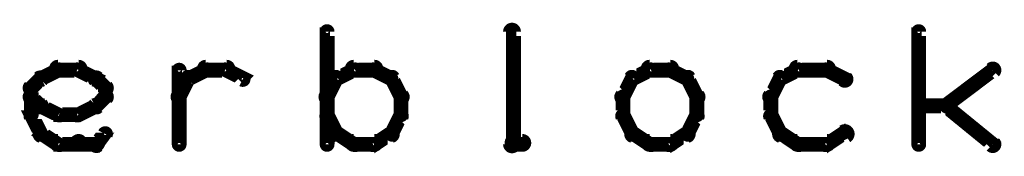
# Model space of a CAD drawing. Extents: x 178 to 725, y 26 to 878.
# Tile 11 of 93: x 436.61 to 469.89, y 132 to 136.6. Entities that reach past the tile are written whole.
import ezdxf

# ---------------------------------------------------------------- set-up
doc = ezdxf.new("R2010")
doc.units = 0
doc.layers.add('OUTLINES', color=1, linetype='CONTINUOUS')

msp = doc.modelspace()

# ---------------------------------------------------------------- linework, layer by layer
at = {"layer": 'OUTLINES', "color": 11}
for points in [[(446.9, 132.4, 0.3, 0.3, 1), (447.1, 132.4, 0, 0, 0), (447, 132.4, 0, 0, 0), (447, 132.4, 0.5, 0.5, 0), (447, 136.2, 0.5, 0.5, 0), (447, 136.2, 0, 0, 0), (447, 136.2, 0.3, 0.3, 0), (447.1, 136.2, 0.3, 0.3, 1), (446.9, 136.2, 0, 0, 0)], [(453.1, 132.4, 0.3, 0.3, 1), (453.4, 132.4, 0, 0, 0), (453.3, 132.4, 0, 0, 0), (453.3, 132.4, 0.5, 0.5, 0), (453.3, 136.2, 0.5, 0.5, 0), (453.3, 136.2, 0, 0, 0), (453.3, 136.2, 0.3, 0.3, 0), (453.4, 136.2, 0.3, 0.3, 1), (453.1, 136.2, 0, 0, 0)], [(466.9, 132.4, 0.3, 0.3, 1), (467.1, 132.4, 0, 0, 0), (467, 132.4, 0, 0, 0), (467, 132.4, 0.5, 0.5, 0), (467, 136.2, 0.5, 0.5, 0), (467, 136.2, 0, 0, 0), (467, 136.2, 0.3, 0.3, 0), (467.1, 136.2, 0.3, 0.3, 1), (466.9, 136.2, 0, 0, 0)], [(437.3, 134.7, 0.3, 0.3, 1), (437.4, 134.5, 0, 0, 0), (437.3, 134.6, 0, 0, 0), (437.3, 134.6, 0.5, 0.5, 0), (437.9, 134.9, 0.5, 0.5, 0), (437.9, 134.9, 0, 0, 0), (437.9, 134.9, 0.3, 0.3, 0), (438, 134.8, 0.3, 0.3, 1), (437.9, 135, 0, 0, 0)], [(437.9, 135.1, 0.3, 0.3, 1), (437.9, 134.8, 0, 0, 0), (437.9, 134.9, 0, 0, 0), (437.9, 134.9, 0.5, 0.5, 0), (438.6, 134.9, 0.5, 0.5, 0), (438.6, 134.9, 0, 0, 0), (438.6, 134.9, 0.3, 0.3, 0), (438.6, 134.8, 0.3, 0.3, 1), (438.6, 135.1, 0, 0, 0)], [(438.6, 135, 0.3, 0.3, 1), (438.5, 134.8, 0, 0, 0), (438.6, 134.9, 0, 0, 0), (438.6, 134.9, 0.5, 0.5, 0), (439.2, 134.6, 0.5, 0.5, 0), (439.2, 134.6, 0, 0, 0), (439.2, 134.6, 0.3, 0.3, 0), (439.1, 134.5, 0.3, 0.3, 1), (439.2, 134.7, 0, 0, 0)], [(441.9, 132.4, 0.3, 0.3, 1), (442.1, 132.4, 0, 0, 0), (442, 132.4, 0, 0, 0), (442, 132.4, 0.5, 0.5, 0), (442, 134.9, 0.5, 0.5, 0), (442, 134.9, 0, 0, 0), (442, 134.9, 0.3, 0.3, 0), (442.1, 134.9, 0.3, 0.3, 1), (441.9, 134.9, 0, 0, 0)], [(442.3, 134.7, 0.3, 0.3, 1), (442.4, 134.5, 0, 0, 0), (442.3, 134.6, 0, 0, 0), (442.3, 134.6, 0.5, 0.5, 0), (442.9, 134.9, 0.5, 0.5, 0), (442.9, 134.9, 0, 0, 0), (442.9, 134.9, 0.3, 0.3, 0), (443, 134.8, 0.3, 0.3, 1), (442.9, 135, 0, 0, 0)], [(442.9, 135.1, 0.3, 0.3, 1), (442.9, 134.8, 0, 0, 0), (442.9, 134.9, 0, 0, 0), (442.9, 134.9, 0.5, 0.5, 0), (443.6, 134.9, 0.5, 0.5, 0), (443.6, 134.9, 0, 0, 0), (443.6, 134.9, 0.3, 0.3, 0), (443.6, 134.8, 0.3, 0.3, 1), (443.6, 135.1, 0, 0, 0)], [(443.6, 135, 0.3, 0.3, 1), (443.5, 134.8, 0, 0, 0), (443.6, 134.9, 0, 0, 0), (443.6, 134.9, 0.5, 0.5, 0), (444.2, 134.6, 0.5, 0.5, 0), (444.2, 134.6, 0, 0, 0), (444.2, 134.6, 0.3, 0.3, 0), (444.1, 134.5, 0.3, 0.3, 1), (444.2, 134.7, 0, 0, 0)], [(448, 134.8, 0.3, 0.3, 1), (447.9, 135, 0, 0, 0), (447.9, 134.9, 0, 0, 0), (447.9, 134.9, 0.5, 0.5, 0), (447.3, 134.6, 0.5, 0.5, 0), (447.3, 134.6, 0, 0, 0), (447.3, 134.6, 0.3, 0.3, 0), (447.3, 134.7, 0.3, 0.3, 1), (447.4, 134.5, 0, 0, 0)], [(448.6, 134.8, 0.3, 0.3, 1), (448.6, 135.1, 0, 0, 0), (448.6, 134.9, 0, 0, 0), (448.6, 134.9, 0.5, 0.5, 0), (447.9, 134.9, 0.5, 0.5, 0), (447.9, 134.9, 0, 0, 0), (447.9, 134.9, 0.3, 0.3, 0), (447.9, 135.1, 0.3, 0.3, 1), (447.9, 134.8, 0, 0, 0)], [(449.1, 134.5, 0.3, 0.3, 1), (449.2, 134.7, 0, 0, 0), (449.2, 134.6, 0, 0, 0), (449.2, 134.6, 0.5, 0.5, 0), (448.6, 134.9, 0.5, 0.5, 0), (448.6, 134.9, 0, 0, 0), (448.6, 134.9, 0.3, 0.3, 0), (448.6, 135, 0.3, 0.3, 1), (448.5, 134.8, 0, 0, 0)], [(458, 134.8, 0.3, 0.3, 1), (457.9, 135, 0, 0, 0), (457.9, 134.9, 0, 0, 0), (457.9, 134.9, 0.5, 0.5, 0), (457.3, 134.6, 0.5, 0.5, 0), (457.3, 134.6, 0, 0, 0), (457.3, 134.6, 0.3, 0.3, 0), (457.3, 134.7, 0.3, 0.3, 1), (457.4, 134.5, 0, 0, 0)], [(458.6, 134.8, 0.3, 0.3, 1), (458.6, 135.1, 0, 0, 0), (458.6, 134.9, 0, 0, 0), (458.6, 134.9, 0.5, 0.5, 0), (457.9, 134.9, 0.5, 0.5, 0), (457.9, 134.9, 0, 0, 0), (457.9, 134.9, 0.3, 0.3, 0), (457.9, 135.1, 0.3, 0.3, 1), (457.9, 134.8, 0, 0, 0)], [(459.1, 134.5, 0.3, 0.3, 1), (459.2, 134.7, 0, 0, 0), (459.2, 134.6, 0, 0, 0), (459.2, 134.6, 0.5, 0.5, 0), (458.6, 134.9, 0.5, 0.5, 0), (458.6, 134.9, 0, 0, 0), (458.6, 134.9, 0.3, 0.3, 0), (458.6, 135, 0.3, 0.3, 1), (458.5, 134.8, 0, 0, 0)], [(463, 134.8, 0.3, 0.3, 1), (462.9, 135, 0, 0, 0), (462.9, 134.9, 0, 0, 0), (462.9, 134.9, 0.5, 0.5, 0), (462.3, 134.6, 0.5, 0.5, 0), (462.3, 134.6, 0, 0, 0), (462.3, 134.6, 0.3, 0.3, 0), (462.3, 134.7, 0.3, 0.3, 1), (462.4, 134.5, 0, 0, 0)], [(463.9, 134.8, 0.3, 0.3, 1), (463.9, 135.1, 0, 0, 0), (463.9, 134.9, 0, 0, 0), (463.9, 134.9, 0.5, 0.5, 0), (462.9, 134.9, 0.5, 0.5, 0), (462.9, 134.9, 0, 0, 0), (462.9, 134.9, 0.3, 0.3, 0), (462.9, 135.1, 0.3, 0.3, 1), (462.9, 134.8, 0, 0, 0)], [(464.4, 134.5, 0.3, 0.3, 1), (464.6, 134.7, 0, 0, 0), (464.5, 134.6, 0, 0, 0), (464.5, 134.6, 0.5, 0.5, 0), (463.9, 134.9, 0.5, 0.5, 0), (463.9, 134.9, 0, 0, 0), (463.9, 134.9, 0.3, 0.3, 0), (463.9, 135, 0.3, 0.3, 1), (463.8, 134.8, 0, 0, 0)], [(467.9, 133.8, 0.3, 0.3, 1), (468, 133.6, 0, 0, 0), (467.9, 133.7, 0, 0, 0), (467.9, 133.7, 0.5, 0.5, 0), (469.5, 134.9, 0.5, 0.5, 0), (469.5, 134.9, 0, 0, 0), (469.5, 134.9, 0.3, 0.3, 0), (469.6, 134.8, 0.3, 0.3, 1), (469.4, 135, 0, 0, 0)], [(436.9, 134.4, 0.3, 0.3, 1), (437.1, 134.2, 0, 0, 0), (437, 134.3, 0, 0, 0), (437, 134.3, 0.5, 0.5, 0), (437.3, 134.6, 0.5, 0.5, 0), (437.3, 134.6, 0, 0, 0), (437.3, 134.6, 0.3, 0.3, 0), (437.4, 134.5, 0.3, 0.3, 1), (437.2, 134.7, 0, 0, 0)], [(439.3, 134.7, 0.3, 0.3, 1), (439.1, 134.5, 0, 0, 0), (439.2, 134.6, 0, 0, 0), (439.2, 134.6, 0.5, 0.5, 0), (439.5, 134.3, 0.5, 0.5, 0), (439.5, 134.3, 0, 0, 0), (439.5, 134.3, 0.3, 0.3, 0), (439.4, 134.2, 0.3, 0.3, 1), (439.6, 134.4, 0, 0, 0)], [(441.9, 134.1, 0.3, 0.3, 1), (442.1, 133.9, 0, 0, 0), (442, 134, 0, 0, 0), (442, 134, 0.5, 0.5, 0), (442.3, 134.6, 0.5, 0.5, 0), (442.3, 134.6, 0, 0, 0), (442.3, 134.6, 0.3, 0.3, 0), (442.4, 134.6, 0.3, 0.3, 1), (442.2, 134.7, 0, 0, 0)], [(447.4, 134.6, 0.3, 0.3, 1), (447.2, 134.7, 0, 0, 0), (447.3, 134.6, 0, 0, 0), (447.3, 134.6, 0.5, 0.5, 0), (447, 134, 0.5, 0.5, 0), (447, 134, 0, 0, 0), (447, 134, 0.3, 0.3, 0), (446.9, 134.1, 0.3, 0.3, 1), (447.1, 133.9, 0, 0, 0)], [(449.4, 133.9, 0.3, 0.3, 1), (449.6, 134.1, 0, 0, 0), (449.5, 134, 0, 0, 0), (449.5, 134, 0.5, 0.5, 0), (449.2, 134.6, 0.5, 0.5, 0), (449.2, 134.6, 0, 0, 0), (449.2, 134.6, 0.3, 0.3, 0), (449.3, 134.7, 0.3, 0.3, 1), (449.1, 134.6, 0, 0, 0)], [(457.4, 134.6, 0.3, 0.3, 1), (457.2, 134.7, 0, 0, 0), (457.3, 134.6, 0, 0, 0), (457.3, 134.6, 0.5, 0.5, 0), (457, 134, 0.5, 0.5, 0), (457, 134, 0, 0, 0), (457, 134, 0.3, 0.3, 0), (456.9, 134.1, 0.3, 0.3, 1), (457.1, 133.9, 0, 0, 0)], [(459.4, 133.9, 0.3, 0.3, 1), (459.6, 134.1, 0, 0, 0), (459.5, 134, 0, 0, 0), (459.5, 134, 0.5, 0.5, 0), (459.2, 134.6, 0.5, 0.5, 0), (459.2, 134.6, 0, 0, 0), (459.2, 134.6, 0.3, 0.3, 0), (459.3, 134.7, 0.3, 0.3, 1), (459.1, 134.6, 0, 0, 0)], [(462.4, 134.6, 0.3, 0.3, 1), (462.2, 134.7, 0, 0, 0), (462.3, 134.6, 0, 0, 0), (462.3, 134.6, 0.5, 0.5, 0), (462, 134, 0.5, 0.5, 0), (462, 134, 0, 0, 0), (462, 134, 0.3, 0.3, 0), (461.9, 134.1, 0.3, 0.3, 1), (462.1, 133.9, 0, 0, 0)], [(436.9, 133.4, 0.3, 0.3, 1), (437.1, 133.4, 0, 0, 0), (437, 133.4, 0, 0, 0), (437, 133.4, 0.5, 0.5, 0), (437, 134.3, 0.5, 0.5, 0), (437, 134.3, 0, 0, 0), (437, 134.3, 0.3, 0.3, 0), (437.1, 134.3, 0.3, 0.3, 1), (436.9, 134.3, 0, 0, 0)], [(439.6, 134.3, 0.3, 0.3, 1), (439.4, 134.3, 0, 0, 0), (439.5, 134.3, 0, 0, 0), (439.5, 134.3, 0.5, 0.5, 0), (439.5, 134, 0.5, 0.5, 0), (439.5, 134, 0, 0, 0), (439.5, 134, 0.3, 0.3, 0), (439.4, 134, 0.3, 0.3, 1), (439.6, 134, 0, 0, 0)], [(437.2, 133.6, 0.3, 0.3, 1), (437.4, 133.8, 0, 0, 0), (437.3, 133.7, 0, 0, 0), (437.3, 133.7, 0.5, 0.5, 0), (437, 134, 0.5, 0.5, 0), (437, 134, 0, 0, 0), (437, 134, 0.3, 0.3, 0), (437.1, 134.1, 0.3, 0.3, 1), (436.9, 133.9, 0, 0, 0)], [(439.6, 133.9, 0.3, 0.3, 1), (439.4, 134.1, 0, 0, 0), (439.5, 134, 0, 0, 0), (439.5, 134, 0.5, 0.5, 0), (439.2, 133.7, 0.5, 0.5, 0), (439.2, 133.7, 0, 0, 0), (439.2, 133.7, 0.3, 0.3, 0), (439.1, 133.8, 0.3, 0.3, 1), (439.3, 133.6, 0, 0, 0)], [(449.4, 133.4, 0.3, 0.3, 1), (449.6, 133.4, 0, 0, 0), (449.5, 133.4, 0, 0, 0), (449.5, 133.4, 0.5, 0.5, 0), (449.5, 134, 0.5, 0.5, 0), (449.5, 134, 0, 0, 0), (449.5, 134, 0.3, 0.3, 0), (449.6, 134, 0.3, 0.3, 1), (449.4, 134, 0, 0, 0)], [(457.1, 134, 0.3, 0.3, 1), (456.9, 134, 0, 0, 0), (457, 134, 0, 0, 0), (457, 134, 0.5, 0.5, 0), (457, 133.4, 0.5, 0.5, 0), (457, 133.4, 0, 0, 0), (457, 133.4, 0.3, 0.3, 0), (456.9, 133.4, 0.3, 0.3, 1), (457.1, 133.4, 0, 0, 0)], [(459.4, 133.4, 0.3, 0.3, 1), (459.6, 133.4, 0, 0, 0), (459.5, 133.4, 0, 0, 0), (459.5, 133.4, 0.5, 0.5, 0), (459.5, 134, 0.5, 0.5, 0), (459.5, 134, 0, 0, 0), (459.5, 134, 0.3, 0.3, 0), (459.6, 134, 0.3, 0.3, 1), (459.4, 134, 0, 0, 0)], [(462.1, 134, 0.3, 0.3, 1), (461.9, 134, 0, 0, 0), (462, 134, 0, 0, 0), (462, 134, 0.5, 0.5, 0), (462, 133.4, 0.5, 0.5, 0), (462, 133.4, 0, 0, 0), (462, 133.4, 0.3, 0.3, 0), (461.9, 133.4, 0.3, 0.3, 1), (462.1, 133.4, 0, 0, 0)], [(437.9, 133.3, 0.3, 0.3, 1), (438, 133.5, 0, 0, 0), (437.9, 133.4, 0, 0, 0), (437.9, 133.4, 0.5, 0.5, 0), (437.3, 133.7, 0.5, 0.5, 0), (437.3, 133.7, 0, 0, 0), (437.3, 133.7, 0.3, 0.3, 0), (437.4, 133.8, 0.3, 0.3, 1), (437.3, 133.6, 0, 0, 0)], [(439.2, 133.6, 0.3, 0.3, 1), (439.1, 133.8, 0, 0, 0), (439.2, 133.7, 0, 0, 0), (439.2, 133.7, 0.5, 0.5, 0), (438.6, 133.4, 0.5, 0.5, 0), (438.6, 133.4, 0, 0, 0), (438.6, 133.4, 0.3, 0.3, 0), (438.5, 133.5, 0.3, 0.3, 1), (438.6, 133.3, 0, 0, 0)], [(467, 133.8, 0.3, 0.3, 1), (467, 133.6, 0, 0, 0), (467, 133.7, 0, 0, 0), (467, 133.7, 0.5, 0.5, 0), (467.9, 133.7, 0.5, 0.5, 0), (467.9, 133.7, 0, 0, 0), (467.9, 133.7, 0.3, 0.3, 0), (467.9, 133.6, 0.3, 0.3, 1), (467.9, 133.8, 0, 0, 0)], [(468, 133.8, 0.3, 0.3, 1), (467.9, 133.6, 0, 0, 0), (467.9, 133.7, 0, 0, 0), (467.9, 133.7, 0.5, 0.5, 0), (469.5, 132.4, 0.5, 0.5, 0), (469.5, 132.4, 0, 0, 0), (469.5, 132.4, 0.3, 0.3, 0), (469.4, 132.3, 0.3, 0.3, 1), (469.6, 132.5, 0, 0, 0)], [(437.2, 132.7, 0.3, 0.3, 1), (437.4, 132.8, 0, 0, 0), (437.3, 132.8, 0, 0, 0), (437.3, 132.8, 0.5, 0.5, 0), (437, 133.4, 0.5, 0.5, 0), (437, 133.4, 0, 0, 0), (437, 133.4, 0.3, 0.3, 0), (437.1, 133.4, 0.3, 0.3, 1), (436.9, 133.3, 0, 0, 0)], [(438.6, 133.3, 0.3, 0.3, 1), (438.6, 133.5, 0, 0, 0), (438.6, 133.4, 0, 0, 0), (438.6, 133.4, 0.5, 0.5, 0), (437.9, 133.4, 0.5, 0.5, 0), (437.9, 133.4, 0, 0, 0), (437.9, 133.4, 0.3, 0.3, 0), (437.9, 133.5, 0.3, 0.3, 1), (437.9, 133.3, 0, 0, 0)], [(447.1, 133.4, 0.3, 0.3, 1), (446.9, 133.3, 0, 0, 0), (447, 133.4, 0, 0, 0), (447, 133.4, 0.5, 0.5, 0), (447.3, 132.8, 0.5, 0.5, 0), (447.3, 132.8, 0, 0, 0), (447.3, 132.8, 0.3, 0.3, 0), (447.2, 132.7, 0.3, 0.3, 1), (447.4, 132.8, 0, 0, 0)], [(449.1, 132.8, 0.3, 0.3, 1), (449.3, 132.7, 0, 0, 0), (449.2, 132.8, 0, 0, 0), (449.2, 132.8, 0.5, 0.5, 0), (449.5, 133.4, 0.5, 0.5, 0), (449.5, 133.4, 0, 0, 0), (449.5, 133.4, 0.3, 0.3, 0), (449.6, 133.3, 0.3, 0.3, 1), (449.4, 133.4, 0, 0, 0)], [(457.1, 133.4, 0.3, 0.3, 1), (456.9, 133.3, 0, 0, 0), (457, 133.4, 0, 0, 0), (457, 133.4, 0.5, 0.5, 0), (457.3, 132.8, 0.5, 0.5, 0), (457.3, 132.8, 0, 0, 0), (457.3, 132.8, 0.3, 0.3, 0), (457.2, 132.7, 0.3, 0.3, 1), (457.4, 132.8, 0, 0, 0)], [(459.1, 132.8, 0.3, 0.3, 1), (459.3, 132.7, 0, 0, 0), (459.2, 132.8, 0, 0, 0), (459.2, 132.8, 0.5, 0.5, 0), (459.5, 133.4, 0.5, 0.5, 0), (459.5, 133.4, 0, 0, 0), (459.5, 133.4, 0.3, 0.3, 0), (459.6, 133.3, 0.3, 0.3, 1), (459.4, 133.4, 0, 0, 0)], [(462.1, 133.4, 0.3, 0.3, 1), (461.9, 133.3, 0, 0, 0), (462, 133.4, 0, 0, 0), (462, 133.4, 0.5, 0.5, 0), (462.3, 132.8, 0.5, 0.5, 0), (462.3, 132.8, 0, 0, 0), (462.3, 132.8, 0.3, 0.3, 0), (462.2, 132.7, 0.3, 0.3, 1), (462.4, 132.8, 0, 0, 0)], [(437.9, 132.3, 0.3, 0.3, 1), (438, 132.5, 0, 0, 0), (437.9, 132.4, 0, 0, 0), (437.9, 132.4, 0.5, 0.5, 0), (437.3, 132.8, 0.5, 0.5, 0), (437.3, 132.8, 0, 0, 0), (437.3, 132.8, 0.3, 0.3, 0), (437.4, 132.9, 0.3, 0.3, 1), (437.3, 132.6, 0, 0, 0)], [(447.4, 132.9, 0.3, 0.3, 1), (447.3, 132.6, 0, 0, 0), (447.3, 132.8, 0, 0, 0), (447.3, 132.8, 0.5, 0.5, 0), (447.9, 132.4, 0.5, 0.5, 0), (447.9, 132.4, 0, 0, 0), (447.9, 132.4, 0.3, 0.3, 0), (447.9, 132.3, 0.3, 0.3, 1), (448, 132.5, 0, 0, 0)], [(448.5, 132.5, 0.3, 0.3, 1), (448.6, 132.3, 0, 0, 0), (448.6, 132.4, 0, 0, 0), (448.6, 132.4, 0.5, 0.5, 0), (449.2, 132.8, 0.5, 0.5, 0), (449.2, 132.8, 0, 0, 0), (449.2, 132.8, 0.3, 0.3, 0), (449.2, 132.6, 0.3, 0.3, 1), (449.1, 132.9, 0, 0, 0)], [(457.4, 132.9, 0.3, 0.3, 1), (457.3, 132.6, 0, 0, 0), (457.3, 132.8, 0, 0, 0), (457.3, 132.8, 0.5, 0.5, 0), (457.9, 132.4, 0.5, 0.5, 0), (457.9, 132.4, 0, 0, 0), (457.9, 132.4, 0.3, 0.3, 0), (457.9, 132.3, 0.3, 0.3, 1), (458, 132.5, 0, 0, 0)], [(458.5, 132.5, 0.3, 0.3, 1), (458.6, 132.3, 0, 0, 0), (458.6, 132.4, 0, 0, 0), (458.6, 132.4, 0.5, 0.5, 0), (459.2, 132.8, 0.5, 0.5, 0), (459.2, 132.8, 0, 0, 0), (459.2, 132.8, 0.3, 0.3, 0), (459.2, 132.6, 0.3, 0.3, 1), (459.1, 132.9, 0, 0, 0)], [(462.4, 132.9, 0.3, 0.3, 1), (462.3, 132.6, 0, 0, 0), (462.3, 132.8, 0, 0, 0), (462.3, 132.8, 0.5, 0.5, 0), (462.9, 132.4, 0.5, 0.5, 0), (462.9, 132.4, 0, 0, 0), (462.9, 132.4, 0.3, 0.3, 0), (462.9, 132.3, 0.3, 0.3, 1), (463, 132.5, 0, 0, 0)], [(463.8, 132.5, 0.3, 0.3, 1), (463.9, 132.3, 0, 0, 0), (463.9, 132.4, 0, 0, 0), (463.9, 132.4, 0.5, 0.5, 0), (464.5, 132.8, 0.5, 0.5, 0), (464.5, 132.8, 0, 0, 0), (464.5, 132.8, 0.3, 0.3, 0), (464.6, 132.6, 0.3, 0.3, 1), (464.4, 132.9, 0, 0, 0)], [(438.6, 132.3, 0.3, 0.3, 1), (438.6, 132.6, 0, 0, 0), (438.6, 132.4, 0, 0, 0), (438.6, 132.4, 0.5, 0.5, 0), (437.9, 132.4, 0.5, 0.5, 0), (437.9, 132.4, 0, 0, 0), (437.9, 132.4, 0.3, 0.3, 0), (437.9, 132.6, 0.3, 0.3, 1), (437.9, 132.3, 0, 0, 0)], [(439.2, 132.3, 0.3, 0.3, 1), (439.2, 132.6, 0, 0, 0), (439.2, 132.4, 0, 0, 0), (439.2, 132.4, 0.5, 0.5, 0), (438.6, 132.4, 0.5, 0.5, 0), (438.6, 132.4, 0, 0, 0), (438.6, 132.4, 0.3, 0.3, 0), (438.6, 132.6, 0.3, 0.3, 1), (438.6, 132.3, 0, 0, 0)], [(439.6, 132.7, 0.3, 0.3, 1), (439.4, 132.8, 0, 0, 0), (439.5, 132.8, 0, 0, 0), (439.5, 132.8, 0.5, 0.5, 0), (439.2, 132.4, 0.5, 0.5, 0), (439.2, 132.4, 0, 0, 0), (439.2, 132.4, 0.3, 0.3, 0), (439.1, 132.5, 0.3, 0.3, 1), (439.3, 132.3, 0, 0, 0)], [(447.9, 132.6, 0.3, 0.3, 1), (447.9, 132.3, 0, 0, 0), (447.9, 132.4, 0, 0, 0), (447.9, 132.4, 0.5, 0.5, 0), (448.6, 132.4, 0.5, 0.5, 0), (448.6, 132.4, 0, 0, 0), (448.6, 132.4, 0.3, 0.3, 0), (448.6, 132.3, 0.3, 0.3, 1), (448.6, 132.6, 0, 0, 0)], [(453.6, 132.3, 0.3, 0.3, 1), (453.6, 132.6, 0, 0, 0), (453.6, 132.4, 0, 0, 0), (453.6, 132.4, 0.5, 0.5, 0), (453.3, 132.4, 0.5, 0.5, 0), (453.3, 132.4, 0, 0, 0), (453.3, 132.4, 0.3, 0.3, 0), (453.3, 132.6, 0.3, 0.3, 1), (453.3, 132.3, 0, 0, 0)], [(457.9, 132.6, 0.3, 0.3, 1), (457.9, 132.3, 0, 0, 0), (457.9, 132.4, 0, 0, 0), (457.9, 132.4, 0.5, 0.5, 0), (458.6, 132.4, 0.5, 0.5, 0), (458.6, 132.4, 0, 0, 0), (458.6, 132.4, 0.3, 0.3, 0), (458.6, 132.3, 0.3, 0.3, 1), (458.6, 132.6, 0, 0, 0)], [(462.9, 132.6, 0.3, 0.3, 1), (462.9, 132.3, 0, 0, 0), (462.9, 132.4, 0, 0, 0), (462.9, 132.4, 0.5, 0.5, 0), (463.9, 132.4, 0.5, 0.5, 0), (463.9, 132.4, 0, 0, 0), (463.9, 132.4, 0.3, 0.3, 0), (463.9, 132.3, 0.3, 0.3, 1), (463.9, 132.6, 0, 0, 0)]]:
    msp.add_lwpolyline(points, format="xyseb", dxfattribs=at)

doc.saveas('drawing.dxf')
